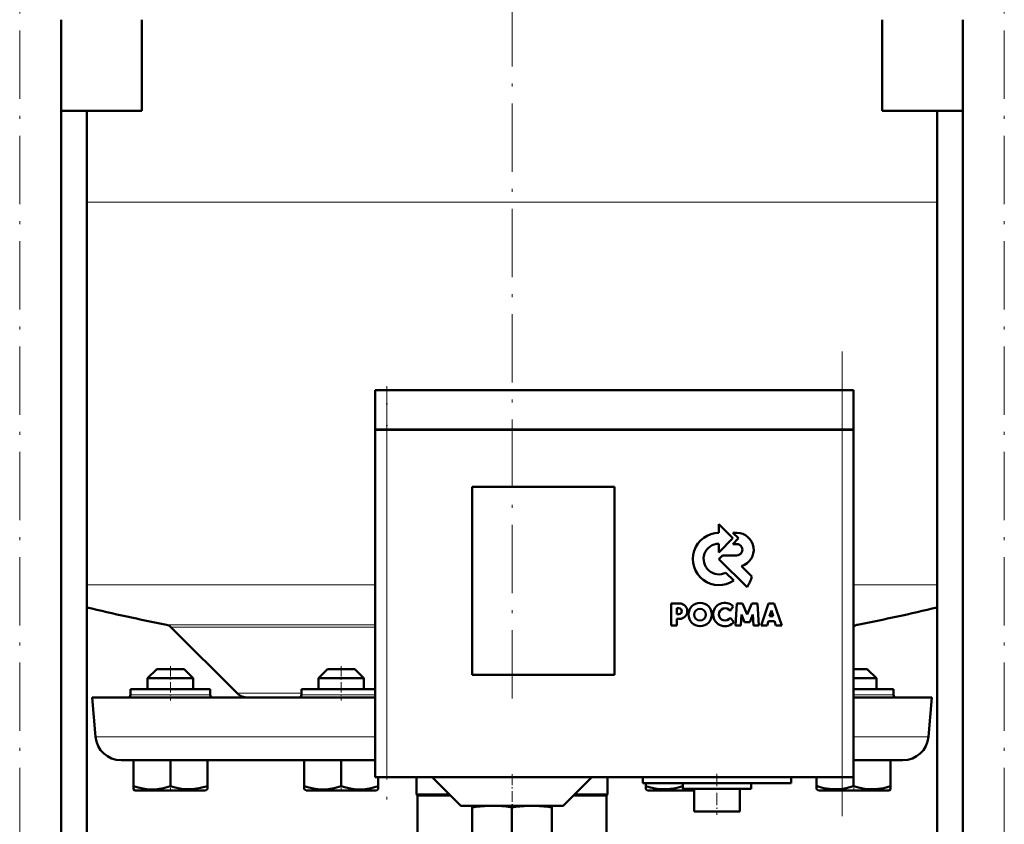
# Model space of a CAD drawing. Extents: x -1595 to 1972, y -1677 to 643.
# Tile 36 of 53: x 65 to 238, y -51 to 90. Entities that reach past the tile are written whole.
import ezdxf

# ---------------------------------------------------------------- set-up
doc = ezdxf.new("R2010")
doc.units = 0
doc.linetypes.add('DASHDOT', pattern=[18.5, 12, -3, 0.5, -3])

msp = doc.modelspace()

# ---------------------------------------------------------------- linework, layer by layer
at = {"color": 7, "linetype": 'DASHDOT', "lineweight": 18}
for p, q in [((151.57, 223.43), (151.57, -30.24)), ((65.1, -164.25), (65.1, 164.55)), ((238.03, -164.25), (238.03, 164.55)), ((209.56, -49.7), (209.56, 31.9)), ((129.56, 24.2), (129.56, -49))]:
    msp.add_line(p, q, dxfattribs=at)
at = {"color": 7, "lineweight": 50}
for p, q in [((72.4, -136.85), (72.4, 90.15)), ((86.57, 74.15), (86.57, 90.15)), ((216.57, 74.15), (216.57, 90.15)), ((230.73, -136.85), (230.73, 90.15)), ((86.57, 74.15), (72.4, 74.15)), ((76.92, -136.85), (76.92, 74.15)), ((230.73, 74.15), (216.57, 74.15)), ((226.22, -136.85), (226.22, 74.15)), ((129.56, 25.1), (127.56, 25.1)), ((127.56, 18.2), (127.56, 25.1)), ((129.56, 25.1), (209.56, 25.1)), ((211.56, 25.1), (209.56, 25.1)), ((211.56, 18.2), (211.56, 25.1)), ((129.56, 18.2), (127.56, 18.2)), ((127.56, 18.1), (128.15, 18.1)), ((127.56, 18.1), (127.56, -42.9)), ((127.66, 18.1), (127.66, 18.2)), ((128.15, 18.1), (129.56, 18.1)), ((129.56, 18.2), (209.56, 18.2)), ((209.56, 18.1), (129.56, 18.1)), ((211.56, 18.2), (209.56, 18.2)), ((209.56, 18.1), (210.98, 18.1)), ((210.98, 18.1), (211.56, 18.1)), ((211.46, 18.1), (211.46, 18.2)), ((211.56, -42.9), (211.56, 18.1)), ((144.56, -24.9), (144.56, 8.1)), ((144.56, 8.1), (169.56, 8.1)), ((169.56, 8.1), (169.56, -24.9)), ((190.36, -0.93), (187.89, 1.54)), ((187.89, 1.54), (187.89, 0.02)), ((190.35, 0.06), (191.35, -0.93)), ((191.08, 0.06), (190.35, 0.06)), ((187.89, -3.4), (190.36, -0.93)), ((191.35, -0.93), (190.37, -1.93)), ((187.89, -1.88), (187.89, -3.4)), ((190.37, -1.93), (191.02, -1.93)), ((188.54, -3.94), (187.91, -4.57)), ((187.91, -4.57), (192.85, -9.51)), ((191.02, -3.94), (188.54, -3.94)), ((193.69, -7.61), (191.89, -5.81)), ((190.5, -8.35), (189.11, -6.98)), ((181, -12.35), (179.49, -12.35)), ((179.49, -12.35), (179.49, -16.24)), ((180.54, -13.21), (180.89, -13.21)), ((180.54, -14.23), (180.54, -13.21)), ((189.86, -13.67), (190.42, -12.9)), ((191.07, -12.36), (190.81, -16.24)), ((192.05, -12.36), (191.07, -12.36)), ((192.87, -14.3), (192.05, -12.36)), ((193.69, -12.36), (192.87, -14.3)), ((194.67, -12.36), (193.69, -12.36)), ((194.93, -16.24), (194.67, -12.36)), ((196.61, -12.37), (195.3, -16.24)), ((197.63, -12.37), (196.61, -12.37)), ((196.81, -14.59), (197.14, -13.63)), ((197.14, -13.63), (197.44, -14.59)), ((198.94, -16.24), (197.63, -12.37)), ((180.89, -14.23), (180.54, -14.23)), ((180.54, -15.08), (181, -15.08)), ((180.54, -16.24), (180.54, -15.08)), ((190.55, -15.57), (189.87, -14.88)), ((191.78, -16.24), (191.9, -14.31)), ((191.9, -14.31), (192.4, -15.64)), ((193.34, -15.64), (193.84, -14.31)), ((193.84, -14.31), (193.97, -16.24)), ((196.35, -16.24), (196.59, -15.46)), ((196.59, -15.46), (197.66, -15.46)), ((197.44, -14.59), (196.81, -14.59)), ((197.66, -15.46), (197.9, -16.24)), ((103.27, -28.11), (91.67, -16.51)), ((179.49, -16.24), (180.54, -16.24)), ((190.81, -16.24), (191.78, -16.24)), ((192.4, -15.64), (193.34, -15.64)), ((193.97, -16.24), (194.93, -16.24)), ((195.3, -16.24), (196.35, -16.24)), ((197.9, -16.24), (198.94, -16.24)), ((89.17, -23.9), (87.57, -25.5)), ((92.77, -23.9), (89.17, -23.9)), ((93.97, -23.9), (92.77, -23.9)), ((93.97, -23.9), (95.57, -25.5)), ((119.17, -23.9), (117.57, -25.5)), ((123.97, -23.9), (119.17, -23.9)), ((125.57, -25.5), (123.97, -23.9)), ((212.77, -23.9), (211.56, -23.9)), ((213.97, -23.9), (212.77, -23.9)), ((213.97, -23.9), (215.57, -25.5)), ((93.57, -25.5), (87.57, -25.5)), ((87.57, -27.4), (87.57, -25.5)), ((95.57, -25.5), (93.57, -25.5)), ((95.57, -27.4), (95.57, -25.5)), ((125.57, -25.5), (117.57, -25.5)), ((117.57, -25.5), (117.57, -27.4)), ((125.57, -27.4), (125.57, -25.5)), ((169.56, -24.9), (144.56, -24.9)), ((213.57, -25.5), (211.56, -25.5)), ((215.57, -25.5), (213.57, -25.5)), ((215.57, -27.4), (215.57, -25.5)), ((84.57, -27.4), (84.57, -28.4)), ((98.57, -27.4), (84.57, -27.4)), ((98.57, -28.4), (98.57, -27.4)), ((118.07, -27.4), (114.57, -27.4)), ((114.57, -27.4), (114.57, -28.4)), ((127.56, -27.4), (118.07, -27.4)), ((218.57, -27.4), (211.56, -27.4)), ((218.57, -28.4), (218.57, -27.4)), ((77.81, -28.9), (127.56, -28.9)), ((78.41, -35.79), (77.81, -28.9)), ((211.56, -28.9), (225.32, -28.9)), ((224.72, -35.79), (225.32, -28.9)), ((82.9, -39.9), (127.56, -39.9)), ((85.07, -39.9), (85.07, -44.44)), ((91.57, -39.9), (91.57, -44.44)), ((98.07, -39.9), (98.07, -44.43)), ((115.07, -39.9), (115.07, -44.44)), ((121.57, -39.9), (121.57, -44.44)), ((211.56, -39.9), (220.23, -39.9)), ((218.06, -39.9), (218.06, -44.44)), ((128.15, -42.9), (127.56, -42.9)), ((128.07, -42.9), (128.07, -44.44)), ((128.07, -42.9), (128.07, -44.43)), ((129.56, -42.9), (128.15, -42.9)), ((129.56, -42.9), (209.56, -42.9)), ((134.82, -42.9), (134.82, -45.9)), ((142.57, -47.9), (137.57, -42.9)), ((160.57, -47.9), (165.57, -42.9)), ((168.32, -42.9), (168.32, -45.9)), ((174.57, -42.9), (174.57, -43.9)), ((200.57, -42.9), (200.57, -43.9)), ((205.06, -42.9), (205.06, -44.43)), ((210.98, -42.9), (209.56, -42.9)), ((211.56, -42.9), (210.98, -42.9)), ((211.56, -42.9), (211.56, -44.43)), ((85.07, -45.02), (85.07, -44.44)), ((98.07, -44.43), (98.07, -45.01)), ((115.07, -45.01), (115.07, -44.44)), ((128.07, -44.43), (128.07, -44.88)), ((128.07, -44.44), (128.07, -45.01)), ((128.07, -44.88), (128.07, -45.01)), ((187.56, -43.9), (174.57, -43.9)), ((175.06, -43.9), (175.06, -44.43)), ((175.06, -45.01), (175.06, -44.43)), ((181.56, -43.9), (181.56, -44.44)), ((181.57, -43.9), (181.57, -44.9)), ((181.57, -44.9), (187.56, -44.9)), ((183.4, -44.9), (183.57, -44.93)), ((183.57, -44.9), (183.57, -48.9)), ((200.57, -43.9), (187.56, -43.9)), ((187.56, -44.9), (193.57, -44.9)), ((191.57, -44.9), (191.57, -48.9)), ((193.57, -43.9), (193.57, -44.9)), ((205.06, -45.01), (205.06, -44.43)), ((218.06, -44.44), (218.06, -45.02)), ((85.39, -45.2), (85.07, -45.02)), ((85.39, -45.2), (94.65, -45.2)), ((94.65, -45.2), (97.74, -45.2)), ((97.74, -45.2), (98.07, -45.01)), ((115.39, -45.2), (115.07, -45.01)), ((115.39, -45.2), (127.74, -45.2)), ((128.07, -45.01), (127.74, -45.2)), ((134.82, -45.9), (140.57, -45.9)), ((134.94, -46.12), (134.82, -45.9)), ((134.94, -46.12), (140.78, -46.12)), ((134.94, -46.12), (134.94, -52.6)), ((162.35, -46.12), (168.19, -46.12)), ((162.57, -45.9), (168.32, -45.9)), ((168.19, -46.12), (168.32, -45.9)), ((168.19, -46.12), (168.19, -52.6)), ((175.39, -45.2), (175.06, -45.01)), ((175.39, -45.2), (178.48, -45.2)), ((178.48, -45.2), (183.57, -45.2)), ((205.39, -45.2), (205.06, -45.01)), ((205.39, -45.2), (207.2, -45.2)), ((207.2, -45.2), (214.65, -45.2)), ((214.65, -45.2), (217.74, -45.2)), ((217.74, -45.2), (218.06, -45.02)), ((142.57, -47.9), (151.57, -47.9)), ((144.56, -48.19), (144.56, -47.9)), ((144.56, -48.19), (144.56, -56.63)), ((151.56, -48.18), (151.56, -56.63)), ((151.57, -47.9), (160.57, -47.9)), ((158.56, -47.9), (158.56, -48.19)), ((158.56, -48.19), (158.56, -56.63)), ((183.57, -48.9), (187.56, -48.9)), ((187.56, -48.9), (191.57, -48.9))]:
    msp.add_line(p, q, dxfattribs=at)
at = {"color": 7, "lineweight": 18}
for p, q in [((76.92, 58.1), (151.57, 58.1)), ((151.57, 58.1), (226.22, 58.1)), ((129.56, 18.2), (129.56, 25.1)), ((209.56, 18.2), (209.56, 25.1)), ((129.56, 18.1), (129.56, 18.2)), ((129.56, -42.9), (129.56, 18.1)), ((209.56, 18.1), (209.56, 18.2)), ((209.56, 18.1), (209.56, -42.9)), ((76.92, -9.1), (127.56, -9.1)), ((211.56, -9.1), (226.22, -9.1)), ((90.9, -16.1), (127.56, -16.1)), ((91.67, -16.51), (127.56, -16.51)), ((212.23, -16.1), (211.56, -16.1)), ((91.57, -28.4), (84.57, -28.4)), ((98.57, -28.4), (91.57, -28.4)), ((103.27, -28.11), (114.57, -28.11)), ((118.07, -28.4), (114.57, -28.4)), ((121.57, -28.4), (118.07, -28.4)), ((127.56, -28.4), (121.57, -28.4)), ((211.57, -28.4), (218.57, -28.4)), ((78.41, -35.79), (127.56, -35.79)), ((211.56, -35.79), (224.72, -35.79))]:
    msp.add_line(p, q, dxfattribs=at)
at = {"color": 7, "linetype": 'DASHDOT', "lineweight": 18, "ltscale": 0.207015}
msp.add_line((129.56, 25.79), (129.56, 17.51), dxfattribs=at)
at = {"color": 7, "linetype": 'DASHDOT', "lineweight": 18, "ltscale": 0.150015}
for p, q in [((91.57, -23.4), (91.57, -29.4)), ((121.57, -23.4), (121.57, -29.4))]:
    msp.add_line(p, q, dxfattribs=at)
at = {"color": 7, "linetype": 'DASHDOT', "lineweight": 18, "ltscale": 0.15}
msp.add_line((211.57, -29.4), (211.57, -23.4), dxfattribs=at)
at = {"color": 7, "linetype": 'DASHDOT', "lineweight": 18, "ltscale": 0.158359}
msp.add_line((151.57, -42.37), (151.57, -48.71), dxfattribs=at)
at = {"color": 7, "linetype": 'DASHDOT', "lineweight": 18, "ltscale": 0.180015}
msp.add_line((187.56, -42.3), (187.56, -49.5), dxfattribs=at)
at = {"color": 7, "linetype": 'DASHDOT', "lineweight": 18, "ltscale": 0.02298}
for p, q in [((91.57, -45.28), (91.57, -44.36)), ((121.57, -45.28), (121.57, -44.36)), ((181.57, -45.28), (181.57, -44.36))]:
    msp.add_line(p, q, dxfattribs=at)
at = {"color": 7, "linetype": 'DASHDOT', "lineweight": 18, "ltscale": 0.023195}
msp.add_line((211.57, -45.28), (211.57, -44.35), dxfattribs=at)
at = {"color": 7, "lineweight": 50}
for points in [[(85.07, -44.44), (85.9, -44.69), (86.71, -44.87), (87.44, -44.97), (88.16, -45.02), (89.25, -44.97), (90.37, -44.78), (91.57, -44.44)], [(91.57, -44.44), (92.4, -44.68), (93.21, -44.86), (93.94, -44.97), (94.82, -45.01)], [(94.82, -45.01), (95.83, -44.95), (96.87, -44.77), (98.07, -44.43)], [(115.07, -44.44), (115.9, -44.68), (116.7, -44.87), (117.44, -44.97), (118.16, -45.02), (119.25, -44.97), (120.36, -44.78), (121.57, -44.44)], [(121.57, -44.44), (122.4, -44.69), (123.2, -44.87), (123.93, -44.97), (124.66, -45.02), (125.75, -44.97), (126.86, -44.78), (128.07, -44.44)], [(175.06, -44.43), (175.89, -44.68), (176.7, -44.86), (177.43, -44.97), (178.32, -45.01)], [(178.32, -45.01), (179.33, -44.95), (180.36, -44.78), (181.56, -44.44)], [(206.8, -44.88), (207.89, -45), (208.97, -44.99), (209.6, -44.91), (210.24, -44.8), (210.89, -44.64), (211.56, -44.43)], [(211.56, -44.43), (212.39, -44.68), (213.2, -44.86), (213.93, -44.97), (214.82, -45.01)], [(214.82, -45.01), (215.83, -44.95), (216.86, -44.78), (218.06, -44.44)]]:
    msp.add_lwpolyline(points, dxfattribs=at)
for centre, radius in [((184.61, -14.31), 2.05), ((184.59, -14.33), 1.03)]:
    msp.add_circle(centre, radius, dxfattribs=at)
for centre, radius, start, end in [((187.91, -4.57), 4.58, 90.1383, 304.4298), ((191.01, -2.94), 3, 287.1499, 88.7273), ((187.91, -4.57), 2.69, 90.2347, 296.6674), ((191.02, -2.93), 1, 269.9385, 89.9386), ((188.03, -6.24), 5.82, 325.8057, 346.3515), ((151.57, 298.1), 320, 256.5096, 259.0714), ((180.89, -13.72), 0.509, 270.4383, 90.0947), ((180.99, -13.72), 1.36, 270.7089, 89.4662), ((188.94, -14.31), 2.05, 43.4814, 321.8497), ((188.97, -14.28), 1.08, 34.2807, 326.1974), ((151.57, 298.1), 320, 280.9286, 283.4903), ((90.61, -17.57), 1.5, 45, 79.0714), ((212.52, -17.57), 1.5, 100.9286, 129.4381), ((84.07, -28.4), 0.5, 270, 0), ((99.07, -28.4), 0.5, 180, 270), ((105.18, -26.2), 2.7, 225, 270.0003), ((114.07, -28.4), 0.5, 270, 360), ((219.07, -28.4), 0.5, 180, 270), ((82.9, -35.4), 4.5, 185, 270), ((220.23, -35.4), 4.5, 270, 355), ((208.9, -33.13), 11.93, 251.2031, 259.844), ((148.33, -71.45), 23.56, 92.1952, 99.1944), ((147.85, -71.36), 23.48, 80.893, 87.8135), ((155.28, -71.37), 23.48, 92.1902, 99.1073), ((154.8, -71.45), 23.56, 80.8063, 87.8012)]:
    msp.add_arc(centre, radius, start, end, dxfattribs=at)

doc.saveas('drawing.dxf')
